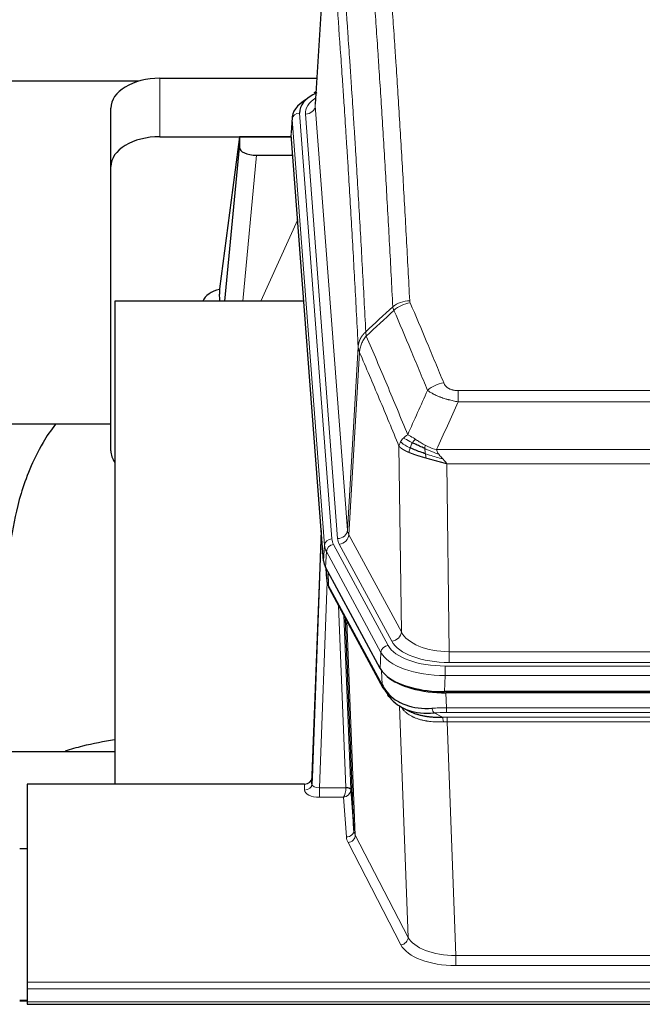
# Model space of a CAD drawing. Header units: inches. Extents: x 0 to 23760, y -13 to 16800.
# Tile 136 of 256: x 4154 to 4408, y 14203 to 14604. Entities that reach past the tile are written whole.
import ezdxf

# ---------------------------------------------------------------- set-up
doc = ezdxf.new("R2010")
doc.units = ezdxf.units.IN
doc.layers.add('1', color=7, linetype='Continuous', true_color=0xffffff)

msp = doc.modelspace()

# ---------------------------------------------------------------- linework, layer by layer
at = {"layer": '1', "color": 2, "linetype": 'Continuous', "lineweight": 25}
for p, q in [((4279.768, 14655.886), (4274.518, 14569.25)), ((4202.71, 14578.644), (4035.54, 14578.644)), ((4211.339, 14579.849), (4275.162, 14579.849)), ((4274.83, 14574.393), (4273.886, 14573.957)), ((4191.339, 14543.873), (4191.339, 14567.675)), ((4265.139, 14563.9), (4264.758, 14557.617)), ((4211.339, 14556.047), (4264.826, 14556.047)), ((4243.65, 14555.957), (4235.602, 14494.172)), ((4264.833, 14555.957), (4243.65, 14555.957)), ((4243.65, 14555.957), (4243.65, 14551.726)), ((4277.882, 14383.38), (4264.764, 14556.834)), ((4237.739, 14489.07), (4243.65, 14551.726)), ((4250.623, 14548.506), (4265.394, 14548.506)), ((4191.339, 14428.219), (4191.339, 14543.873)), ((4235.601, 14494.165), (4235.602, 14494.172)), ((4235.601, 14494.165), (4235.601, 14491.98)), ((4269.89, 14489.07), (4192.946, 14489.07)), ((4192.946, 14489.07), (4192.946, 14292.503)), ((4191.364, 14438.991), (4120.958, 14438.991)), ((4276.945, 14395.762), (4273.188, 14295.123)), ((4273.177, 14292.586), (4276.865, 14391.368)), ((4300.921, 14339.588), (4278.666, 14380.803)), ((4278.794, 14380.566), (4279.157, 14375.764)), ((4279.151, 14375.878), (4278.98, 14380.222)), ((4279.151, 14375.878), (4279.157, 14375.764)), ((4280.295, 14371.968), (4302.042, 14331.693)), ((4290.202, 14273.758), (4286.774, 14359.968)), ((4543.489, 14330.15), (4327.083, 14330.15)), ((4542.898, 14329.669), (4327.674, 14329.669)), ((4310.184, 14323.516), (4312.927, 14322.13)), ((4120.949, 14305.841), (4192.946, 14305.841)), ((4273.188, 14295.123), (4273.177, 14292.586)), ((4157.286, 14292.501), (4157.286, 14211.867)), ((4270.189, 14292.501), (4157.286, 14292.501)), ((4288.973, 14290.375), (4290.202, 14273.758)), ((4154.286, 14266.303), (4157.286, 14266.303)), ((4157.286, 14211.867), (4157.286, 14209.133)), ((4157.286, 14209.133), (4157.286, 14203.885)), ((4157.307, 14204.375), (4154.334, 14204.375)), ((4157.286, 14203.885), (4157.286, 14202.869)), ((4157.286, 14202.869), (4714.286, 14202.869))]:
    msp.add_line(p, q, dxfattribs=at)
at = {"layer": '1', "color": 110, "linetype": 'Continuous', "lineweight": 13}
for p, q in [((4279.77, 14655.264), (4274.522, 14568.675)), ((4211.339, 14556.047), (4211.339, 14579.849)), ((4274.522, 14568.675), (4287.589, 14395.902)), ((4265.145, 14563.113), (4264.764, 14556.834)), ((4278.255, 14389.753), (4265.145, 14563.113)), ((4268.139, 14565.683), (4281.249, 14392.323)), ((4270.53, 14565.248), (4283.597, 14392.475)), ((4250.623, 14548.506), (4245.016, 14489.071)), ((4252.428, 14489.071), (4267.369, 14522.385)), ((4287.589, 14395.902), (4291.965, 14470.578)), ((4292.522, 14468.245), (4288.17, 14393.993)), ((4332.615, 14452.697), (4537.957, 14452.697)), ((4332.615, 14448.134), (4332.615, 14452.697)), ((4537.957, 14448.134), (4332.615, 14448.134)), ((4309.522, 14354.449), (4308.564, 14430.1)), ((4323.883, 14428.654), (4546.689, 14428.654)), ((4542.576, 14422.91), (4327.996, 14422.91)), ((4327.996, 14422.91), (4328.964, 14346.414)), ((4288.17, 14393.993), (4309.522, 14354.449)), ((4277.882, 14383.38), (4278.255, 14389.753)), ((4281.947, 14390.032), (4304.121, 14348.966)), ((4305.646, 14350.641), (4284.294, 14390.184)), ((4279.04, 14387.175), (4278.666, 14380.803)), ((4301.214, 14346.11), (4279.04, 14387.175)), ((4278.797, 14380.562), (4279.151, 14375.878)), ((4279.718, 14378.856), (4279.936, 14373.298)), ((4279.3, 14374.906), (4276.169, 14291.054)), ((4279.936, 14373.298), (4301.683, 14333.023)), ((4286.976, 14291.141), (4283.953, 14365.193)), ((4286.08, 14361.253), (4288.973, 14290.375)), ((4287.32, 14358.958), (4290.787, 14271.747)), ((4300.921, 14339.588), (4301.214, 14346.11)), ((4328.964, 14342.001), (4328.964, 14346.414)), ((4328.964, 14346.414), (4541.608, 14346.414)), ((4541.608, 14342.001), (4328.964, 14342.001)), ((4301.683, 14333.023), (4301.507, 14338.658)), ((4327.376, 14340.577), (4543.196, 14340.577)), ((4327.376, 14336.672), (4327.376, 14340.577)), ((4327.376, 14336.672), (4327.083, 14330.15)), ((4543.196, 14336.672), (4327.376, 14336.672)), ((4327.674, 14329.669), (4327.865, 14323.577)), ((4312.272, 14230.132), (4308.836, 14324.272)), ((4322.841, 14321.484), (4326.295, 14319.738)), ((4327.865, 14321.712), (4327.865, 14323.577)), ((4327.865, 14323.577), (4542.707, 14323.577)), ((4542.707, 14321.712), (4327.865, 14321.712)), ((4328.207, 14317.904), (4328.207, 14319.77)), ((4328.207, 14319.77), (4542.365, 14319.77)), ((4328.207, 14317.904), (4331.681, 14222.729)), ((4542.365, 14317.904), (4328.207, 14317.904)), ((4270.178, 14290.053), (4270.189, 14292.501)), ((4276.169, 14291.054), (4286.975, 14291.054)), ((4276.169, 14291.054), (4276.169, 14287.139)), ((4276.169, 14287.139), (4286.012, 14287.139)), ((4287.205, 14270.991), (4286.012, 14287.139)), ((4290.787, 14271.747), (4312.272, 14230.132)), ((4309.364, 14227.069), (4287.879, 14268.684)), ((4331.681, 14222.729), (4538.891, 14222.729)), ((4331.681, 14222.729), (4331.681, 14218.627)), ((4538.891, 14218.627), (4331.681, 14218.627)), ((4157.286, 14211.867), (4714.286, 14211.867)), ((4157.286, 14209.133), (4714.286, 14209.133)), ((4154.334, 14204.149), (4157.307, 14204.149)), ((4157.286, 14203.885), (4714.286, 14203.885))]:
    msp.add_line(p, q, dxfattribs=at)
at = {"layer": '1', "color": 2, "linetype": 'Continuous', "lineweight": 25}
for centre, major_axis, ratio, start_param, end_param in [((4211.339, 14567.675), (-20, 0), 0.608706, 4.712389, 6.2831853), ((4292.158, 14566.057), (-24.034, 0.016), 0.461198, 5.4992389, 6.318352), ((4275.144, 14571.234), (1.258, -2.724), 0.6272114, 2.6666598, 3.1415983), ((4292.158, 14563.396), (-27.03, 0.194), 0.4633579, 5.618257, 6.3212481), ((4211.339, 14543.873), (-20, 0), 0.608706, 4.712389, 6.2831853), ((4250.677, 14551.751), (7.027, 0.031), 0.4617281, 3.1395348, 4.7027345), ((4238.48, 14486.991), (-10.208, 0), 0.7029015, 4.9983373, 5.9892938), ((4238.48, 14295.6), (-10.152, 515.131), 0.0020796, 5.0973623, 5.1034663), ((4211.339, 14428.219), (-20, 0), 0.608706, 0, 0.4035719), ((4304.902, 14383.819), (27.037, 0.006), 0.4611335, 3.1763491, 3.3855005), ((4306.946, 14356.089), (-27.174, 22.247), 0.2659526, 0.248294, 0.2802741), ((4305.795, 14385.365), (26.161, 11.46), 0.4493681, 3.0159633, 3.1613144), ((4283.649, 14374.189), (3.584, 1.776), 0.8816114, 2.7716102, 3.1419462), ((4327.141, 14342.634), (27.023, 0.034), 0.4619935, 3.3853572, 3.670307), ((4327.7, 14342.143), (27.01, 0.015), 0.4618579, 3.6271853, 4.7111791), ((4327.141, 14342.634), (27.023, 0.034), 0.4619935, 3.670307, 4.7096668), ((4328.515, 14316.143), (-27.355, 20.182), 0.1876908, 0.3765826, 0.5974134), ((4305.562, 14333.593), (3.52, 1.9), 0.8606628, 3.1415888, 3.5094104), ((4325.819, 14313.281), (-23.434, 19.972), 0.1471226, 0.3626514, 0.5834823), ((4307.339, 14330.911), (3.195, 2.407), 0.6715965, 2.6043549, 3.391291), ((4327.612, 14344.961), (25.329, 12.681), 0.6929209, 3.2824386, 4.1662755), ((4327.612, 14344.961), (23.359, 16.381), 0.7286412, 3.1732971, 4.057134), ((4305.44, 14323.421), (-3.388, -2.127), 0.8041825, 3.1410453, 3.3164277), ((4270.189, 14295.214), (3, 0.002), 0.9042699, 4.7116987, 6.2488686)]:
    msp.add_ellipse(centre, major_axis=major_axis, ratio=ratio, start_param=start_param, end_param=end_param, dxfattribs=at)
at = {"layer": '1', "color": 110, "linetype": 'Continuous', "lineweight": 13}
for centre, major_axis, ratio, start_param, end_param in [((4294.55, 14565.622), (-24.034, 0.016), 0.461198, 5.6862399, 6.318352), ((4270.53, 14568.796), (3.989, 0.302), 0.8864705, 4.6454478, 6.1638843), ((4268.139, 14563.022), (2.991, 0.226), 0.8864705, 1.5038552, 3.0222916), ((4312.919, 14480.949), (-9.987, -0.512), 0.8285973, 4.6699673, 5.4273767), ((4313.106, 14480.157), (-9.188, -3.948), 0.8056434, 4.3791539, 5.1247913), ((4326.768, 14447.696), (-9.245, -3.812), 0.7933159, 4.3962573, 5.1392153), ((4276.865, 14389.215), (0.214, 6.443), 0.0117452, 0.5090713, 1.2305416), ((4283.597, 14396.023), (3.989, 0.302), 0.8864705, 4.6454478, 6.1638843), ((4284.294, 14393.732), (3.52, 1.9), 0.8606628, 4.2773553, 5.7957917), ((4307.615, 14396.414), (20.038, 0.241), 0.4621297, 3.1708089, 3.3799603), ((4279.864, 14391.277), (2.998, -0.112), 0.4302668, 3.1576572, 3.7226285), ((4281.249, 14389.662), (2.991, 0.226), 0.8864705, 1.5038552, 3.0222916), ((4305.267, 14390.052), (-27.028, 0.171), 0.4605352, 0.0378207, 0.2469722), ((4281.947, 14387.371), (2.64, 1.425), 0.8606628, 1.1357626, 2.6541991), ((4305.267, 14392.713), (24.033, 0.005), 0.4611335, 3.1763491, 3.3855005), ((4307.615, 14392.866), (24.033, 0.005), 0.4611335, 3.1763491, 3.3855005), ((4306.946, 14356.089), (-27.538, 20.422), 0.182048, 0.3394746, 0.3714547), ((4283.815, 14373.869), (3.52, 1.9), 0.8606628, 2.7414655, 3.1415888), ((4305.646, 14354.189), (3.52, 1.9), 0.8606628, 4.2773553, 5.7957917), ((4328.885, 14357.022), (-20.002, 0.126), 0.5302672, 0.2567917, 1.5781041), ((4328.885, 14353.474), (-24.002, 0.049), 0.477994, 0.2537759, 1.5750883), ((4304.121, 14346.305), (2.64, 1.425), 0.8606628, 1.1357626, 2.6541991), ((4327.427, 14349.013), (-27.018, 0.111), 0.4567867, 0.246464, 1.5707737), ((4327.427, 14351.674), (24.02, 0.03), 0.4619935, 3.3853572, 4.7096668), ((4305.562, 14333.593), (3.52, 1.9), 0.8606628, 2.7414655, 3.1415888), ((4328.515, 14316.143), (-27.015, 0.091), 0.2751837, 4.7373543, 4.9581852), ((4322.841, 14325.319), (-0.368, 3.983), 0.2964475, 2.0527062, 2.8396422), ((4328.515, 14312.308), (-23.017, 0.318), 0.4083138, 4.7462544, 4.9670852), ((4328.997, 14309.957), (-24.025, 0.387), 0.4081205, 4.7518285, 4.8316761), ((4326.295, 14315.903), (0.131, -3.998), 0.1099517, 2.0830946, 2.8518059), ((4328.997, 14306.122), (-20.023, 0.877), 0.5868264, 4.777515, 4.8573626), ((4276.182, 14290.053), (6.003, 0.008), 0.4854373, 3.1388974, 4.7096937), ((4270.178, 14292.677), (-3, 0.013), 0.8746179, 1.5745081, 3.1116779), ((4276.182, 14292.677), (3.004, 0.138), 0.5390598, 3.1127167, 4.683513), ((4286.012, 14289.763), (0.506, 2.997), 0.2740591, 3.694004, 5.2037138), ((4286.012, 14289.763), (2.669, 1.608), 0.8008031, 4.262859, 5.7725688), ((4285.976, 14291.11), (-1.001, 0.011), 0.9036686, 3.0924533, 3.1882189), ((4286.975, 14290.193), (1.996, -0.13), 0.4297663, 0.0674602, 1.5988341), ((4286.976, 14290.28), (1.998, 0.082), 0.4302193, 0.0160628, 1.553239), ((4285.976, 14290.249), (2.996, 0.15), 0.8842155, 6.178461, 6.2742265), ((4287.205, 14273.615), (-2.992, -0.221), 0.8740585, 1.5062672, 3.1117425), ((4310.205, 14274.012), (-20.016, 0.121), 0.4848834, 0.0387668, 0.248091), ((4310.205, 14271.388), (-23.014, 0.002), 0.4845187, 0.0358431, 0.2451673), ((4287.879, 14271.308), (-2.666, -1.376), 0.8484453, 1.1579292, 2.76165), ((4309.364, 14229.693), (-2.666, -1.376), 0.8484453, 1.1579292, 2.76165), ((4331.687, 14232.402), (-20.013, 0.104), 0.483363, 0.2476114, 1.5729934), ((4331.687, 14229.779), (23.012, 0.004), 0.4845836, 3.3866449, 4.7120269)]:
    msp.add_ellipse(centre, major_axis=major_axis, ratio=ratio, start_param=start_param, end_param=end_param, dxfattribs=at)
for points, knots in [([(4300.961, 14671.89), (4301.518, 14665.27), (4302.619, 14651.78), (4304.226, 14630.795), (4305.269, 14616.306), (4306.039, 14605.252), (4306.422, 14599.678), (4306.8, 14594.033), (4307.051, 14590.255), (4307.177, 14588.358), (4307.8, 14578.833), (4308.291, 14571.092), (4309.017, 14559.296), (4309.257, 14555.335), (4309.732, 14547.352), (4309.968, 14543.331), (4310.67, 14531.178), (4311.591, 14514.736), (4312.481, 14497.817), (4312.919, 14489.239)], [0, 0, 0, 0, 0.125, 0.25, 0.375, 0.375, 0.4375, 0.46875, 0.46875, 0.5, 0.5, 0.625, 0.625, 0.6875, 0.6875, 0.75, 0.75, 0.875, 1, 1, 1, 1]), ([(4306.051, 14486.862), (4305.613, 14495.431), (4304.722, 14512.329), (4303.8, 14528.752), (4303.097, 14540.891), (4302.861, 14544.907), (4302.384, 14552.881), (4302.144, 14556.837), (4301.418, 14568.619), (4300.926, 14576.351), (4300.301, 14585.865), (4300.176, 14587.76), (4299.925, 14591.534), (4299.546, 14597.172), (4299.163, 14602.739), (4298.391, 14613.781), (4297.347, 14628.253), (4295.738, 14649.214), (4294.635, 14662.688), (4294.077, 14669.301)], [0, 0, 0, 0, 0.125, 0.25, 0.25, 0.3125, 0.3125, 0.375, 0.375, 0.5, 0.5, 0.53125, 0.53125, 0.5625, 0.625, 0.625, 0.75, 0.875, 1, 1, 1, 1]), ([(4282.826, 14661.88), (4283.397, 14655.189), (4284.525, 14641.547), (4286.17, 14620.305), (4287.236, 14605.626), (4288.025, 14594.422), (4288.416, 14588.772), (4288.867, 14582.095), (4289.06, 14579.215), (4289.188, 14577.291), (4289.252, 14576.327), (4289.57, 14571.497), (4289.95, 14565.654), (4290.388, 14558.754), (4290.575, 14555.779), (4290.699, 14553.791), (4290.761, 14552.796), (4291.317, 14543.818), (4292.29, 14527.61), (4293.7, 14502.558), (4294.609, 14485.362), (4295.055, 14476.64)], [0, 0, 0, 0, 0.125, 0.25, 0.375, 0.375, 0.4375, 0.46875, 0.484375, 0.484375, 0.5, 0.5, 0.5625, 0.59375, 0.609375, 0.609375, 0.625, 0.625, 0.75, 0.875, 1, 1, 1, 1]), ([(4291.965, 14470.578), (4291.52, 14479.272), (4290.615, 14496.414), (4289.208, 14521.388), (4288.238, 14537.546), (4287.683, 14546.497), (4287.621, 14547.489), (4287.498, 14549.471), (4287.312, 14552.437), (4286.875, 14559.316), (4286.496, 14565.142), (4286.178, 14569.957), (4286.115, 14570.918), (4285.987, 14572.836), (4285.795, 14575.708), (4285.345, 14582.365), (4284.955, 14587.999), (4284.169, 14599.17), (4283.105, 14613.806), (4281.464, 14634.987), (4280.34, 14648.591), (4279.77, 14655.264)], [0, 0, 0, 0, 0.125, 0.25, 0.375, 0.375, 0.390625, 0.390625, 0.40625, 0.4375, 0.5, 0.5, 0.515625, 0.515625, 0.53125, 0.5625, 0.625, 0.625, 0.75, 0.875, 1, 1, 1, 1]), ([(4313.106, 14488.444), (4313.051, 14488.574), (4313.007, 14488.706), (4312.945, 14488.971), (4312.926, 14489.104), (4312.919, 14489.239)], [0, 0, 0, 0, 0.5, 0.5, 1, 1, 1, 1]), ([(4313.106, 14488.444), (4315.392, 14483.103), (4317.673, 14477.716), (4321.089, 14469.568), (4322.226, 14466.841), (4324.499, 14461.363), (4325.634, 14458.613), (4326.768, 14455.851)], [0, 0, 0, 0, 0.5, 0.5, 0.75, 0.75, 1, 1, 1, 1]), ([(4320.188, 14452.794), (4319.052, 14455.553), (4317.916, 14458.3), (4315.641, 14463.773), (4314.502, 14466.498), (4311.082, 14474.639), (4308.798, 14480.021), (4306.51, 14485.357)], [0, 0, 0, 0, 0.25, 0.25, 0.5, 0.5, 1, 1, 1, 1]), ([(4291.965, 14470.578), (4291.966, 14470.593), (4291.968, 14470.623), (4291.971, 14470.668), (4291.974, 14470.713), (4291.978, 14470.758), (4291.982, 14470.802), (4291.986, 14470.847), (4291.99, 14470.892), (4291.995, 14470.937), (4292, 14470.981), (4292.005, 14471.026), (4292.01, 14471.071), (4292.016, 14471.115), (4292.021, 14471.16), (4292.028, 14471.205), (4292.034, 14471.249), (4292.041, 14471.294), (4292.047, 14471.338), (4292.055, 14471.383), (4292.062, 14471.427), (4292.069, 14471.472), (4292.077, 14471.516), (4292.085, 14471.561), (4292.094, 14471.605), (4292.102, 14471.649), (4292.111, 14471.694), (4292.12, 14471.738), (4292.13, 14471.782), (4292.139, 14471.826), (4292.149, 14471.871), (4292.159, 14471.915), (4292.17, 14471.959), (4292.18, 14472.003), (4292.191, 14472.047), (4292.202, 14472.091), (4292.214, 14472.134), (4292.225, 14472.178), (4292.237, 14472.222), (4292.249, 14472.266), (4292.262, 14472.31), (4292.274, 14472.353), (4292.287, 14472.397), (4292.3, 14472.44), (4292.314, 14472.484), (4292.327, 14472.527), (4292.341, 14472.571), (4292.355, 14472.614), (4292.37, 14472.657), (4292.384, 14472.7), (4292.399, 14472.743), (4292.414, 14472.787), (4292.429, 14472.83), (4292.445, 14472.872), (4292.461, 14472.915), (4292.477, 14472.958), (4292.493, 14473.001), (4292.51, 14473.044), (4292.526, 14473.086), (4292.543, 14473.129), (4292.561, 14473.171), (4292.578, 14473.214), (4292.596, 14473.256), (4292.614, 14473.298), (4292.632, 14473.34), (4292.65, 14473.382), (4292.669, 14473.425), (4292.688, 14473.466), (4292.707, 14473.508), (4292.726, 14473.55), (4292.746, 14473.592), (4292.766, 14473.633), (4292.786, 14473.675), (4292.806, 14473.716), (4292.827, 14473.758), (4292.847, 14473.799), (4292.875, 14473.852), (4292.908, 14473.917), (4292.949, 14473.994), (4292.991, 14474.071), (4293.033, 14474.147), (4293.077, 14474.223), (4293.121, 14474.298), (4293.165, 14474.374), (4293.211, 14474.449), (4293.257, 14474.523), (4293.304, 14474.597), (4293.352, 14474.671), (4293.401, 14474.745), (4293.45, 14474.818), (4293.501, 14474.891), (4293.552, 14474.963), (4293.603, 14475.036), (4293.656, 14475.107), (4293.709, 14475.179), (4293.763, 14475.25), (4293.817, 14475.32), (4293.873, 14475.39), (4293.929, 14475.46), (4293.986, 14475.529), (4294.043, 14475.598), (4294.101, 14475.667), (4294.16, 14475.735), (4294.22, 14475.803), (4294.28, 14475.87), (4294.341, 14475.937), (4294.403, 14476.003), (4294.465, 14476.069), (4294.528, 14476.134), (4294.591, 14476.199), (4294.656, 14476.264), (4294.721, 14476.328), (4294.786, 14476.391), (4294.852, 14476.454), (4294.919, 14476.517), (4294.987, 14476.579), (4295.032, 14476.62), (4295.055, 14476.64)], [0, 0, 0, 0, 0.0066687, 0.0133374, 0.0200061, 0.0266746, 0.0333432, 0.0400116, 0.0466801, 0.0533484, 0.0600168, 0.066685, 0.0733532, 0.0800214, 0.0866895, 0.0933575, 0.1000255, 0.1066935, 0.1133614, 0.1200292, 0.126697, 0.1333647, 0.1400324, 0.1467001, 0.1533676, 0.1600352, 0.1667026, 0.1733701, 0.1800374, 0.1867047, 0.193372, 0.2000392, 0.2067064, 0.2133735, 0.2200405, 0.2267075, 0.2333745, 0.2400414, 0.2467082, 0.253375, 0.2600418, 0.2667085, 0.2733751, 0.2800417, 0.2867082, 0.2933747, 0.3000412, 0.3067075, 0.3133739, 0.3200401, 0.3267064, 0.3333725, 0.3400387, 0.3467047, 0.3533708, 0.3600367, 0.3667026, 0.3733685, 0.3800343, 0.3867001, 0.3933658, 0.4000315, 0.4066971, 0.4133626, 0.4200281, 0.4266936, 0.433359, 0.4400243, 0.4466896, 0.4533549, 0.4600201, 0.4666852, 0.4733503, 0.4800154, 0.4866804, 0.4933453, 0.5000102, 0.5125098, 0.5250093, 0.5375088, 0.5500082, 0.5625077, 0.5750071, 0.5875066, 0.600006, 0.6125054, 0.6250049, 0.6375043, 0.6500037, 0.6625032, 0.6750026, 0.6875021, 0.7000016, 0.7125011, 0.7250006, 0.7375001, 0.7499997, 0.7624993, 0.7749989, 0.7874985, 0.7999982, 0.812498, 0.8249977, 0.8374975, 0.8499974, 0.8624973, 0.8749972, 0.8874972, 0.8999973, 0.9124974, 0.9249976, 0.9374978, 0.9499981, 0.9624985, 0.9749989, 0.9874994, 1, 1, 1, 1]), ([(4292.522, 14468.245), (4292.543, 14468.828), (4292.621, 14469.416), (4292.884, 14470.582), (4293.07, 14471.161), (4293.541, 14472.293), (4293.827, 14472.845), (4294.485, 14473.909), (4294.858, 14474.42), (4295.267, 14474.903)], [0, 0, 0, 0, 0.25, 0.25, 0.5, 0.5, 0.75, 0.75, 1, 1, 1, 1]), ([(4295.267, 14474.903), (4295.192, 14475.197), (4295.149, 14475.499), (4295.091, 14476.089), (4295.075, 14476.376), (4295.055, 14476.64)], [0, 0, 0, 0, 0.5, 0.5, 1, 1, 1, 1]), ([(4295.267, 14474.903), (4298.089, 14468.348), (4300.905, 14461.724), (4305.118, 14451.684), (4306.521, 14448.32), (4309.323, 14441.559), (4310.723, 14438.161), (4312.12, 14434.746)], [0, 0, 0, 0, 0.5, 0.5, 0.75, 0.75, 1, 1, 1, 1]), ([(4292.522, 14468.245), (4292.517, 14468.257), (4292.506, 14468.282), (4292.491, 14468.321), (4292.476, 14468.359), (4292.461, 14468.399), (4292.445, 14468.439), (4292.43, 14468.479), (4292.415, 14468.521), (4292.399, 14468.563), (4292.384, 14468.605), (4292.369, 14468.648), (4292.353, 14468.692), (4292.338, 14468.736), (4292.323, 14468.781), (4292.307, 14468.827), (4292.292, 14468.873), (4292.277, 14468.92), (4292.262, 14468.968), (4292.248, 14469.016), (4292.233, 14469.064), (4292.219, 14469.114), (4292.204, 14469.164), (4292.19, 14469.214), (4292.176, 14469.266), (4292.163, 14469.317), (4292.149, 14469.37), (4292.129, 14469.454), (4292.103, 14469.566), (4292.074, 14469.703), (4292.051, 14469.831), (4292.031, 14469.948), (4292.016, 14470.055), (4292.003, 14470.152), (4291.993, 14470.239), (4291.985, 14470.316), (4291.979, 14470.383), (4291.974, 14470.44), (4291.971, 14470.487), (4291.968, 14470.524), (4291.967, 14470.551), (4291.966, 14470.568), (4291.965, 14470.576), (4291.965, 14470.578)], [0, 0, 0, 0, 0.0155037, 0.0313049, 0.0474035, 0.0637997, 0.0804935, 0.097485, 0.1147743, 0.1323613, 0.1502462, 0.1684289, 0.1869096, 0.2056883, 0.224765, 0.2441397, 0.2638126, 0.2837835, 0.3040527, 0.32462, 0.3454856, 0.3666494, 0.3881116, 0.409872, 0.4319308, 0.454288, 0.4769435, 0.4998975, 0.5635611, 0.6228928, 0.6778927, 0.7285606, 0.7748966, 0.8169007, 0.8545729, 0.8879131, 0.9169214, 0.9415977, 0.9619421, 0.9779545, 0.989635, 0.9969835, 1, 1, 1, 1]), ([(4308.564, 14430.1), (4307.233, 14433.341), (4305.901, 14436.566), (4303.233, 14442.986), (4301.898, 14446.18), (4297.887, 14455.717), (4295.207, 14462.012), (4292.522, 14468.245)], [0, 0, 0, 0, 0.25, 0.25, 0.5, 0.5, 1, 1, 1, 1]), ([(4332.615, 14452.697), (4332.432, 14452.697), (4332.25, 14452.702), (4331.886, 14452.72), (4331.706, 14452.735), (4331.351, 14452.773), (4331.175, 14452.797), (4330.829, 14452.855), (4330.658, 14452.89), (4330.447, 14452.94), (4330.405, 14452.95), (4330.321, 14452.971), (4330.197, 14453.004), (4330.075, 14453.04), (4329.836, 14453.115), (4329.528, 14453.224), (4329.241, 14453.351), (4329.068, 14453.436), (4329.034, 14453.453), (4328.966, 14453.489), (4328.932, 14453.506), (4328.832, 14453.561), (4328.767, 14453.598), (4328.578, 14453.711), (4328.458, 14453.789), (4328.232, 14453.952), (4328.125, 14454.036), (4327.922, 14454.208), (4327.826, 14454.297), (4327.713, 14454.411), (4327.691, 14454.434), (4327.647, 14454.48), (4327.625, 14454.504), (4327.562, 14454.574), (4327.521, 14454.621), (4327.402, 14454.762), (4327.329, 14454.858), (4327.192, 14455.051), (4327.128, 14455.149), (4326.951, 14455.445), (4326.852, 14455.647), (4326.768, 14455.851)], [0, 0, 0, 0, 0.0625, 0.0625, 0.125, 0.125, 0.1875, 0.1875, 0.25, 0.25, 0.265625, 0.265625, 0.28125, 0.3125, 0.3125, 0.375, 0.4375, 0.4375, 0.453125, 0.453125, 0.46875, 0.46875, 0.5, 0.5, 0.5625, 0.5625, 0.625, 0.625, 0.6875, 0.6875, 0.703125, 0.703125, 0.71875, 0.71875, 0.75, 0.75, 0.8125, 0.8125, 0.875, 0.875, 1, 1, 1, 1]), ([(4332.615, 14448.134), (4332.28, 14448.194), (4331.947, 14448.258), (4331.284, 14448.391), (4330.955, 14448.461), (4329.98, 14448.678), (4329.342, 14448.834), (4328.639, 14449.023), (4328.561, 14449.044), (4328.406, 14449.087), (4328.328, 14449.108), (4328.097, 14449.174), (4327.944, 14449.218), (4327.489, 14449.351), (4326.895, 14449.534), (4326.322, 14449.725), (4325.901, 14449.873), (4325.692, 14449.947), (4325.487, 14450.023), (4325.35, 14450.073), (4325.282, 14450.099), (4324.677, 14450.329), (4324.169, 14450.539), (4323.45, 14450.863), (4323.217, 14450.972), (4322.879, 14451.138), (4322.768, 14451.194), (4322.549, 14451.306), (4322.442, 14451.362), (4321.915, 14451.644), (4321.526, 14451.871), (4320.812, 14452.33), (4320.485, 14452.561), (4320.188, 14452.794)], [0, 0, 0, 0, 0.0625, 0.0625, 0.125, 0.125, 0.25, 0.25, 0.265625, 0.265625, 0.28125, 0.28125, 0.3125, 0.3125, 0.375, 0.4375, 0.4375, 0.46875, 0.484375, 0.484375, 0.5, 0.5, 0.625, 0.625, 0.6875, 0.6875, 0.71875, 0.71875, 0.75, 0.75, 0.875, 0.875, 1, 1, 1, 1]), ([(4310.414, 14433.401), (4310.659, 14433.645), (4310.926, 14433.881), (4311.496, 14434.33), (4311.8, 14434.544), (4312.12, 14434.746)], [0, 0, 0, 0, 0.5, 0.5, 1, 1, 1, 1]), ([(4315.296, 14432.851), (4314.997, 14433.044), (4314.707, 14433.233), (4313.58, 14433.953), (4312.814, 14434.419), (4312.12, 14434.746)], [0, 0, 0, 0, 0.25, 0.25, 1, 1, 1, 1]), ([(4308.564, 14430.1), (4308.621, 14430.386), (4308.703, 14430.673), (4308.917, 14431.246), (4309.048, 14431.531), (4309.203, 14431.813)], [0, 0, 0, 0, 0.5, 0.5, 1, 1, 1, 1]), ([(4312.596, 14427.552), (4312.584, 14427.557), (4312.561, 14427.566), (4312.526, 14427.581), (4312.491, 14427.596), (4312.455, 14427.612), (4312.419, 14427.627), (4312.382, 14427.643), (4312.345, 14427.659), (4312.308, 14427.675), (4312.27, 14427.692), (4312.232, 14427.708), (4312.194, 14427.725), (4312.155, 14427.742), (4312.116, 14427.76), (4312.076, 14427.777), (4312.036, 14427.795), (4311.996, 14427.813), (4311.956, 14427.831), (4311.915, 14427.85), (4311.874, 14427.869), (4311.833, 14427.888), (4311.791, 14427.907), (4311.749, 14427.926), (4311.707, 14427.946), (4311.665, 14427.966), (4311.622, 14427.986), (4311.579, 14428.007), (4311.536, 14428.027), (4311.492, 14428.048), (4311.449, 14428.069), (4311.405, 14428.091), (4311.361, 14428.113), (4311.317, 14428.135), (4311.272, 14428.157), (4311.227, 14428.179), (4311.183, 14428.202), (4311.138, 14428.225), (4311.093, 14428.248), (4311.047, 14428.271), (4311.002, 14428.295), (4310.956, 14428.319), (4310.911, 14428.343), (4310.865, 14428.368), (4310.819, 14428.392), (4310.773, 14428.417), (4310.727, 14428.443), (4310.681, 14428.468), (4310.635, 14428.494), (4310.589, 14428.52), (4310.543, 14428.546), (4310.496, 14428.573), (4310.45, 14428.6), (4310.404, 14428.627), (4310.358, 14428.654), (4310.311, 14428.682), (4310.265, 14428.71), (4310.219, 14428.738), (4310.173, 14428.767), (4310.127, 14428.795), (4310.081, 14428.825), (4310.035, 14428.854), (4309.99, 14428.883), (4309.944, 14428.913), (4309.899, 14428.944), (4309.853, 14428.974), (4309.808, 14429.005), (4309.763, 14429.036), (4309.718, 14429.067), (4309.674, 14429.099), (4309.629, 14429.13), (4309.585, 14429.163), (4309.541, 14429.195), (4309.498, 14429.228), (4309.454, 14429.261), (4309.411, 14429.294), (4309.368, 14429.328), (4309.326, 14429.361), (4309.284, 14429.396), (4309.242, 14429.43), (4309.2, 14429.465), (4309.159, 14429.5), (4309.118, 14429.535), (4309.078, 14429.571), (4309.038, 14429.607), (4308.999, 14429.643), (4308.959, 14429.679), (4308.921, 14429.716), (4308.883, 14429.753), (4308.845, 14429.791), (4308.808, 14429.828), (4308.771, 14429.866), (4308.735, 14429.904), (4308.7, 14429.943), (4308.665, 14429.982), (4308.631, 14430.021), (4308.597, 14430.06), (4308.575, 14430.087), (4308.564, 14430.1)], [0, 0, 0, 0, 0.0060657, 0.012223, 0.0184718, 0.0248123, 0.0312443, 0.0377679, 0.0443831, 0.0510899, 0.0578883, 0.0647782, 0.0717598, 0.0788329, 0.0859977, 0.093254, 0.1006019, 0.1080414, 0.1155725, 0.1231952, 0.1309095, 0.1387154, 0.1466129, 0.1546019, 0.1626826, 0.1708549, 0.1791188, 0.1874742, 0.1959213, 0.20446, 0.2130903, 0.2218121, 0.2306256, 0.2395307, 0.2485274, 0.2576156, 0.2667955, 0.276067, 0.2854301, 0.2948848, 0.3044311, 0.314069, 0.3237985, 0.3336196, 0.3435324, 0.3535367, 0.3636326, 0.3738202, 0.3840993, 0.3944701, 0.4049324, 0.4154864, 0.426132, 0.4368691, 0.4476979, 0.4586183, 0.4696303, 0.480734, 0.4919292, 0.503216, 0.5145945, 0.5260645, 0.5376262, 0.5492795, 0.5610244, 0.5728609, 0.584789, 0.5968087, 0.60892, 0.621123, 0.6334175, 0.6458037, 0.6582815, 0.6708509, 0.6835119, 0.6962645, 0.7091087, 0.7220445, 0.735072, 0.748191, 0.7614017, 0.774704, 0.7880979, 0.8015834, 0.8151605, 0.8288293, 0.8425896, 0.8564416, 0.8703852, 0.8844204, 0.8985472, 0.9127656, 0.9270756, 0.9414773, 0.9559705, 0.9705554, 0.9852319, 1, 1, 1, 1]), ([(4309.203, 14431.813), (4309.36, 14432.088), (4309.539, 14432.36), (4309.944, 14432.891), (4310.168, 14433.15), (4310.414, 14433.401)], [0, 0, 0, 0, 0.5, 0.5, 1, 1, 1, 1]), ([(4313.086, 14429.397), (4312.651, 14429.601), (4312.241, 14429.805), (4310.711, 14430.621), (4309.816, 14431.229), (4309.203, 14431.813)], [0, 0, 0, 0, 0.25, 0.25, 1, 1, 1, 1]), ([(4314.072, 14431.47), (4313.7, 14431.658), (4313.344, 14431.841), (4311.983, 14432.546), (4311.112, 14433.018), (4310.414, 14433.401)], [0, 0, 0, 0, 0.25, 0.25, 1, 1, 1, 1]), ([(4313.086, 14429.397), (4313.117, 14429.486), (4313.149, 14429.575), (4313.284, 14429.932), (4313.397, 14430.202), (4313.646, 14430.731), (4313.782, 14430.989), (4313.974, 14431.313), (4314.022, 14431.393), (4314.072, 14431.47)], [0, 0, 0, 0, 0.125, 0.125, 0.5, 0.5, 0.875, 0.875, 1, 1, 1, 1]), ([(4314.072, 14431.47), (4314.17, 14431.626), (4314.272, 14431.773), (4314.529, 14432.117), (4314.686, 14432.301), (4314.997, 14432.617), (4315.15, 14432.749), (4315.296, 14432.851)], [0, 0, 0, 0, 0.25, 0.25, 0.625, 0.625, 1, 1, 1, 1]), ([(4319.265, 14430.443), (4319.085, 14430.539), (4318.907, 14430.636), (4318.199, 14431.031), (4317.685, 14431.337), (4316.691, 14431.951), (4316.211, 14432.258), (4315.597, 14432.655), (4315.445, 14432.754), (4315.296, 14432.851)], [0, 0, 0, 0, 0.125, 0.125, 0.5, 0.5, 0.875, 0.875, 1, 1, 1, 1]), ([(4319.115, 14429.073), (4319.113, 14429.228), (4319.115, 14429.376), (4319.128, 14429.72), (4319.144, 14429.903), (4319.193, 14430.216), (4319.225, 14430.345), (4319.265, 14430.443)], [0, 0, 0, 0, 0.25, 0.25, 0.625, 0.625, 1, 1, 1, 1]), ([(4323.883, 14428.654), (4322.663, 14428.92), (4321.487, 14429.362), (4319.993, 14430.066), (4319.626, 14430.251), (4319.265, 14430.443)], [0, 0, 0, 0, 0.75, 0.75, 1, 1, 1, 1]), ([(4312.596, 14427.552), (4312.631, 14427.732), (4312.674, 14427.937), (4312.779, 14428.383), (4312.842, 14428.625), (4312.968, 14429.047), (4313.024, 14429.221), (4313.086, 14429.397)], [0, 0, 0, 0, 0.375, 0.375, 0.75, 0.75, 1, 1, 1, 1]), ([(4319.599, 14425.22), (4319.577, 14425.226), (4319.533, 14425.239), (4319.467, 14425.257), (4319.401, 14425.276), (4319.335, 14425.295), (4319.269, 14425.314), (4319.202, 14425.333), (4319.136, 14425.352), (4319.07, 14425.371), (4319.004, 14425.39), (4318.937, 14425.409), (4318.871, 14425.428), (4318.804, 14425.447), (4318.738, 14425.467), (4318.671, 14425.486), (4318.604, 14425.505), (4318.538, 14425.525), (4318.471, 14425.544), (4318.404, 14425.564), (4318.337, 14425.583), (4318.271, 14425.603), (4318.204, 14425.623), (4318.137, 14425.643), (4318.07, 14425.662), (4318.003, 14425.682), (4317.936, 14425.702), (4317.869, 14425.722), (4317.802, 14425.742), (4317.735, 14425.762), (4317.668, 14425.782), (4317.601, 14425.803), (4317.534, 14425.823), (4317.467, 14425.843), (4317.399, 14425.864), (4317.332, 14425.884), (4317.265, 14425.904), (4317.198, 14425.925), (4317.131, 14425.946), (4317.064, 14425.966), (4316.997, 14425.987), (4316.93, 14426.008), (4316.863, 14426.029), (4316.796, 14426.05), (4316.729, 14426.071), (4316.662, 14426.092), (4316.595, 14426.113), (4316.528, 14426.134), (4316.461, 14426.155), (4316.394, 14426.176), (4316.327, 14426.198), (4316.26, 14426.219), (4316.193, 14426.241), (4316.126, 14426.262), (4316.06, 14426.284), (4315.993, 14426.305), (4315.926, 14426.327), (4315.86, 14426.349), (4315.793, 14426.371), (4315.727, 14426.393), (4315.66, 14426.415), (4315.594, 14426.437), (4315.527, 14426.459), (4315.461, 14426.481), (4315.395, 14426.503), (4315.329, 14426.526), (4315.263, 14426.548), (4315.197, 14426.57), (4315.131, 14426.593), (4315.065, 14426.615), (4315, 14426.638), (4314.934, 14426.661), (4314.868, 14426.684), (4314.803, 14426.707), (4314.738, 14426.729), (4314.672, 14426.752), (4314.607, 14426.776), (4314.542, 14426.799), (4314.477, 14426.822), (4314.412, 14426.845), (4314.348, 14426.869), (4314.283, 14426.892), (4314.219, 14426.915), (4314.154, 14426.939), (4314.09, 14426.963), (4314.026, 14426.986), (4313.962, 14427.01), (4313.898, 14427.034), (4313.835, 14427.058), (4313.771, 14427.082), (4313.708, 14427.106), (4313.645, 14427.13), (4313.582, 14427.154), (4313.519, 14427.179), (4313.456, 14427.203), (4313.393, 14427.227), (4313.331, 14427.252), (4313.269, 14427.276), (4313.206, 14427.301), (4313.145, 14427.326), (4313.083, 14427.351), (4313.021, 14427.375), (4312.96, 14427.4), (4312.899, 14427.425), (4312.838, 14427.451), (4312.777, 14427.476), (4312.716, 14427.501), (4312.656, 14427.526), (4312.616, 14427.543), (4312.596, 14427.552)], [0, 0, 0, 0, 0.0082024, 0.0164263, 0.0246716, 0.0329384, 0.0412265, 0.0495362, 0.0578672, 0.0662198, 0.0745938, 0.0829892, 0.0914062, 0.0998446, 0.1083045, 0.1167859, 0.1252887, 0.1338131, 0.1423589, 0.1509263, 0.1595151, 0.1681255, 0.1767574, 0.1854108, 0.1940858, 0.2027822, 0.2115002, 0.2202398, 0.2290008, 0.2377835, 0.2465876, 0.2554134, 0.2642606, 0.2731295, 0.2820199, 0.2909319, 0.2998654, 0.3088206, 0.3177973, 0.3267956, 0.3358154, 0.3448569, 0.35392, 0.3630047, 0.3721109, 0.3812388, 0.3903883, 0.3995594, 0.4087522, 0.4179665, 0.4272025, 0.4364601, 0.4457393, 0.4550402, 0.4643627, 0.4737069, 0.4830727, 0.4924601, 0.5018692, 0.5113, 0.5207524, 0.5302265, 0.5397222, 0.5492397, 0.5587788, 0.5683395, 0.577922, 0.5875261, 0.5971519, 0.6067994, 0.6164686, 0.6261595, 0.6358721, 0.6456064, 0.6553624, 0.6651401, 0.6749395, 0.6847606, 0.6946034, 0.704468, 0.7143542, 0.7242622, 0.734192, 0.7441434, 0.7541166, 0.7641115, 0.7741282, 0.7841666, 0.7942268, 0.8043087, 0.8144123, 0.8245377, 0.8346848, 0.8448538, 0.8550444, 0.8652568, 0.875491, 0.885747, 0.8960247, 0.9063242, 0.9166455, 0.9269886, 0.9373534, 0.9477401, 0.9581485, 0.9685787, 0.9790306, 0.9895044, 1, 1, 1, 1]), ([(4324.754, 14426.756), (4323.344, 14427.278), (4321.907, 14427.861), (4320.036, 14428.666), (4319.573, 14428.869), (4319.115, 14429.073)], [0, 0, 0, 0, 0.75, 0.75, 1, 1, 1, 1]), ([(4319.284, 14427.013), (4319.272, 14427.1), (4319.26, 14427.188), (4319.215, 14427.541), (4319.187, 14427.809), (4319.143, 14428.335), (4319.128, 14428.592), (4319.118, 14428.916), (4319.116, 14428.996), (4319.115, 14429.073)], [0, 0, 0, 0, 0.125, 0.125, 0.5, 0.5, 0.875, 0.875, 1, 1, 1, 1]), ([(4319.599, 14425.22), (4319.565, 14425.391), (4319.526, 14425.588), (4319.444, 14426.019), (4319.401, 14426.254), (4319.334, 14426.668), (4319.308, 14426.839), (4319.284, 14427.013)], [0, 0, 0, 0, 0.375, 0.375, 0.75, 0.75, 1, 1, 1, 1]), ([(4326.425, 14424.858), (4324.653, 14425.362), (4322.823, 14425.892), (4320.45, 14426.634), (4319.862, 14426.822), (4319.284, 14427.013)], [0, 0, 0, 0, 0.75, 0.75, 1, 1, 1, 1]), ([(4324.754, 14426.756), (4324.636, 14426.913), (4324.525, 14427.071), (4324.277, 14427.465), (4324.152, 14427.702), (4323.966, 14428.177), (4323.905, 14428.415), (4323.883, 14428.654)], [0, 0, 0, 0, 0.25, 0.25, 0.625, 0.625, 1, 1, 1, 1]), ([(4326.425, 14424.858), (4326.351, 14424.938), (4326.277, 14425.018), (4325.981, 14425.336), (4325.759, 14425.573), (4325.332, 14426.047), (4325.127, 14426.283), (4324.875, 14426.598), (4324.813, 14426.677), (4324.754, 14426.756)], [0, 0, 0, 0, 0.125, 0.125, 0.5, 0.5, 0.875, 0.875, 1, 1, 1, 1]), ([(4327.996, 14422.91), (4327.974, 14422.916), (4327.93, 14422.929), (4327.863, 14422.948), (4327.797, 14422.967), (4327.73, 14422.986), (4327.663, 14423.005), (4327.596, 14423.024), (4327.53, 14423.042), (4327.462, 14423.061), (4327.395, 14423.08), (4327.328, 14423.099), (4327.261, 14423.118), (4327.193, 14423.137), (4327.125, 14423.156), (4327.058, 14423.175), (4326.99, 14423.194), (4326.922, 14423.213), (4326.854, 14423.232), (4326.786, 14423.25), (4326.718, 14423.269), (4326.65, 14423.288), (4326.581, 14423.307), (4326.513, 14423.326), (4326.444, 14423.345), (4326.376, 14423.364), (4326.307, 14423.383), (4326.238, 14423.402), (4326.169, 14423.421), (4326.1, 14423.44), (4326.031, 14423.459), (4325.962, 14423.478), (4325.893, 14423.497), (4325.823, 14423.516), (4325.754, 14423.535), (4325.684, 14423.554), (4325.615, 14423.573), (4325.545, 14423.592), (4325.475, 14423.611), (4325.406, 14423.63), (4325.336, 14423.649), (4325.266, 14423.668), (4325.196, 14423.687), (4325.126, 14423.706), (4325.055, 14423.725), (4324.985, 14423.744), (4324.915, 14423.764), (4324.844, 14423.783), (4324.774, 14423.802), (4324.703, 14423.821), (4324.633, 14423.84), (4324.562, 14423.859), (4324.491, 14423.878), (4324.421, 14423.898), (4324.35, 14423.917), (4324.279, 14423.936), (4324.208, 14423.955), (4324.137, 14423.974), (4324.066, 14423.994), (4323.994, 14424.013), (4323.923, 14424.032), (4323.852, 14424.051), (4323.781, 14424.071), (4323.709, 14424.09), (4323.638, 14424.109), (4323.566, 14424.129), (4323.495, 14424.148), (4323.423, 14424.167), (4323.352, 14424.187), (4323.28, 14424.206), (4323.208, 14424.226), (4323.137, 14424.245), (4323.065, 14424.264), (4322.993, 14424.284), (4322.921, 14424.303), (4322.849, 14424.323), (4322.777, 14424.342), (4322.705, 14424.362), (4322.633, 14424.381), (4322.561, 14424.401), (4322.489, 14424.421), (4322.417, 14424.44), (4322.345, 14424.46), (4322.273, 14424.479), (4322.201, 14424.499), (4322.129, 14424.519), (4322.056, 14424.538), (4321.984, 14424.558), (4321.912, 14424.578), (4321.84, 14424.597), (4321.767, 14424.617), (4321.695, 14424.637), (4321.623, 14424.657), (4321.55, 14424.677), (4321.478, 14424.696), (4321.406, 14424.716), (4321.333, 14424.736), (4321.261, 14424.756), (4321.189, 14424.776), (4321.116, 14424.796), (4321.044, 14424.816), (4320.971, 14424.836), (4320.899, 14424.856), (4320.827, 14424.876), (4320.754, 14424.896), (4320.682, 14424.916), (4320.61, 14424.936), (4320.537, 14424.956), (4320.465, 14424.976), (4320.393, 14424.997), (4320.32, 14425.017), (4320.248, 14425.037), (4320.176, 14425.057), (4320.104, 14425.077), (4320.031, 14425.098), (4319.959, 14425.118), (4319.887, 14425.138), (4319.815, 14425.159), (4319.743, 14425.179), (4319.671, 14425.2), (4319.623, 14425.213), (4319.599, 14425.22)], [0, 0, 0, 0, 0.007775, 0.0155603, 0.0233558, 0.0311618, 0.038978, 0.0468046, 0.0546416, 0.0624889, 0.0703466, 0.0782147, 0.0860931, 0.093982, 0.1018813, 0.109791, 0.1177112, 0.1256417, 0.1335828, 0.1415343, 0.1494962, 0.1574687, 0.1654516, 0.173445, 0.1814489, 0.1894634, 0.1974883, 0.2055238, 0.2135699, 0.2216264, 0.2296936, 0.2377713, 0.2458596, 0.2539585, 0.2620679, 0.270188, 0.2783187, 0.28646, 0.2946119, 0.3027745, 0.3109477, 0.3191316, 0.3273261, 0.3355314, 0.3437472, 0.3519738, 0.3602111, 0.3684591, 0.3767178, 0.3849872, 0.3932673, 0.4015582, 0.4098598, 0.4181722, 0.4264954, 0.4348293, 0.443174, 0.4515295, 0.4598958, 0.4682728, 0.4766607, 0.4850594, 0.493469, 0.5018893, 0.5103206, 0.5187626, 0.5272155, 0.5356793, 0.544154, 0.5526395, 0.561136, 0.5696433, 0.5781615, 0.5866906, 0.5952307, 0.6037817, 0.6123436, 0.6209165, 0.6295003, 0.638095, 0.6467007, 0.6553174, 0.6639451, 0.6725838, 0.6812334, 0.6898941, 0.6985657, 0.7072484, 0.7159421, 0.7246468, 0.7333625, 0.7420893, 0.7508272, 0.759576, 0.768336, 0.777107, 0.7858891, 0.7946823, 0.8034866, 0.812302, 0.8211284, 0.829966, 0.8388147, 0.8476746, 0.8565455, 0.8654276, 0.8743209, 0.8832252, 0.8921408, 0.9010675, 0.9100054, 0.9189544, 0.9279147, 0.9368861, 0.9458688, 0.9548626, 0.9638676, 0.9728839, 0.9819114, 0.9909501, 1, 1, 1, 1]), ([(4327.996, 14422.91), (4327.844, 14423.159), (4327.668, 14423.405), (4327.284, 14423.894), (4327.077, 14424.137), (4326.719, 14424.539), (4326.573, 14424.699), (4326.425, 14424.858)], [0, 0, 0, 0, 0.375, 0.375, 0.75, 0.75, 1, 1, 1, 1]), ([(4326.613, 14317.875), (4326.125, 14317.855), (4325.64, 14317.842), (4324.681, 14317.833), (4324.206, 14317.837), (4323.263, 14317.863), (4322.797, 14317.885), (4321.871, 14317.95), (4321.413, 14317.992), (4320.731, 14318.071), (4320.505, 14318.1), (4320.168, 14318.148), (4320.055, 14318.165), (4319.832, 14318.199), (4319.721, 14318.217), (4319.17, 14318.311), (4318.738, 14318.396), (4317.895, 14318.586), (4317.071, 14318.799), (4316.285, 14319.053), (4315.518, 14319.329), (4315.145, 14319.478), (4314.736, 14319.658), (4314.69, 14319.678), (4314.6, 14319.719), (4314.555, 14319.74), (4314.421, 14319.802), (4314.155, 14319.927), (4313.897, 14320.058), (4313.392, 14320.325), (4313.07, 14320.512), (4312.453, 14320.903), (4312.159, 14321.106), (4311.598, 14321.528), (4311.332, 14321.746), (4310.954, 14322.085), (4310.832, 14322.199), (4310.654, 14322.374), (4310.595, 14322.433), (4310.48, 14322.551), (4310.423, 14322.61), (4310.174, 14322.877), (4309.994, 14323.088), (4309.826, 14323.302)], [0, 0, 0, 0, 0.0672484, 0.0672484, 0.1344967, 0.1344967, 0.2017451, 0.2017451, 0.2689935, 0.2689935, 0.3026176, 0.3026176, 0.3194297, 0.3194297, 0.3362418, 0.3362418, 0.4034902, 0.4034902, 0.4707386, 0.5379869, 0.5379869, 0.6052353, 0.6052353, 0.6136413, 0.6136413, 0.6220474, 0.6220474, 0.6388595, 0.6724837, 0.6724837, 0.739732, 0.739732, 0.8069804, 0.8069804, 0.8742287, 0.8742287, 0.9078529, 0.9078529, 0.924665, 0.924665, 0.9414771, 0.9414771, 1, 1, 1, 1])]:
    msp.add_open_spline(points, degree=3, knots=knots, dxfattribs=at)
for points in [[(4295.055, 14476.64), (4298.72, 14480.049), (4302.385, 14483.456), (4306.051, 14486.862)], [(4306.51, 14485.357), (4306.398, 14485.615), (4306.209, 14486.124), (4306.092, 14486.619), (4306.051, 14486.862)], [(4306.51, 14485.357), (4302.762, 14481.873), (4299.014, 14478.389), (4295.267, 14474.903)], [(4312.12, 14434.746), (4314.795, 14440.768), (4317.484, 14446.784), (4320.188, 14452.794)], [(4332.615, 14448.134), (4329.687, 14441.647), (4326.776, 14435.154), (4323.883, 14428.654)]]:
    msp.add_open_spline(points, degree=3, dxfattribs=at)
at = {"layer": '1', "color": 2, "linetype": 'Continuous', "lineweight": 25}
for points, knots in [([(4168.808, 14439.05), (4166.93, 14436.569), (4160.329, 14426.651), (4153.695, 14408.823), (4150.505, 14391.773), (4147.112, 14367.721), (4144.419, 14337.563), (4142.452, 14314.641), (4141.795, 14306.024), (4141.783, 14305.865)], [0, 0, 0, 0, 0.0518113, 0.2036205, 0.372795, 0.587921, 0.850882, 0.9972478, 1, 1, 1, 1]), ([(4319.115, 14429.073), (4318.886, 14429.175), (4318.659, 14429.278), (4317.758, 14429.687), (4317.098, 14429.995), (4315.829, 14430.6), (4315.218, 14430.897), (4314.447, 14431.282), (4314.257, 14431.377), (4314.072, 14431.47)], [0, 0, 0, 0, 0.125, 0.125, 0.5, 0.5, 0.875, 0.875, 1, 1, 1, 1]), ([(4319.284, 14427.013), (4318.995, 14427.108), (4318.708, 14427.204), (4317.575, 14427.591), (4316.751, 14427.886), (4315.187, 14428.484), (4314.445, 14428.787), (4313.527, 14429.194), (4313.303, 14429.295), (4313.086, 14429.397)], [0, 0, 0, 0, 0.125, 0.125, 0.5, 0.5, 0.875, 0.875, 1, 1, 1, 1]), ([(4312.876, 14322.156), (4312.979, 14322.104), (4313.084, 14322.052), (4313.281, 14321.958), (4313.373, 14321.914), (4313.514, 14321.85), (4313.561, 14321.829), (4313.656, 14321.786), (4314.083, 14321.598), (4314.524, 14321.423), (4315.331, 14321.132), (4316.16, 14320.863), (4317.032, 14320.635), (4317.926, 14320.427), (4318.385, 14320.333), (4318.971, 14320.229), (4319.089, 14320.209), (4319.327, 14320.169), (4319.446, 14320.15), (4319.805, 14320.095), (4320.046, 14320.062), (4320.771, 14319.968), (4321.259, 14319.916), (4322.243, 14319.832), (4322.739, 14319.8), (4323.74, 14319.754), (4324.245, 14319.739), (4325.263, 14319.727), (4325.777, 14319.729), (4326.295, 14319.738)], [0, 0, 0, 0, 0.0294734, 0.0294734, 0.0550135, 0.0550135, 0.0677836, 0.0677836, 0.0805537, 0.1827144, 0.1827144, 0.2848751, 0.3870358, 0.3870358, 0.4891965, 0.4891965, 0.5147367, 0.5147367, 0.5402769, 0.5402769, 0.5913572, 0.5913572, 0.6935179, 0.6935179, 0.7956786, 0.7956786, 0.8978393, 0.8978393, 1, 1, 1, 1]), ([(4172.869, 14306.069), (4175.162, 14306.798), (4181.624, 14308.623), (4188.455, 14309.956), (4192.808, 14310.607)], [0, 0, 0, 0, 0.3660944, 1, 1, 1, 1])]:
    msp.add_open_spline(points, degree=3, knots=knots, dxfattribs=at)
msp.add_open_spline([(4280.065, 14372.413), (4280.175, 14372.191), (4280.295, 14371.968)], degree=2, dxfattribs=at)

doc.saveas('drawing.dxf')
